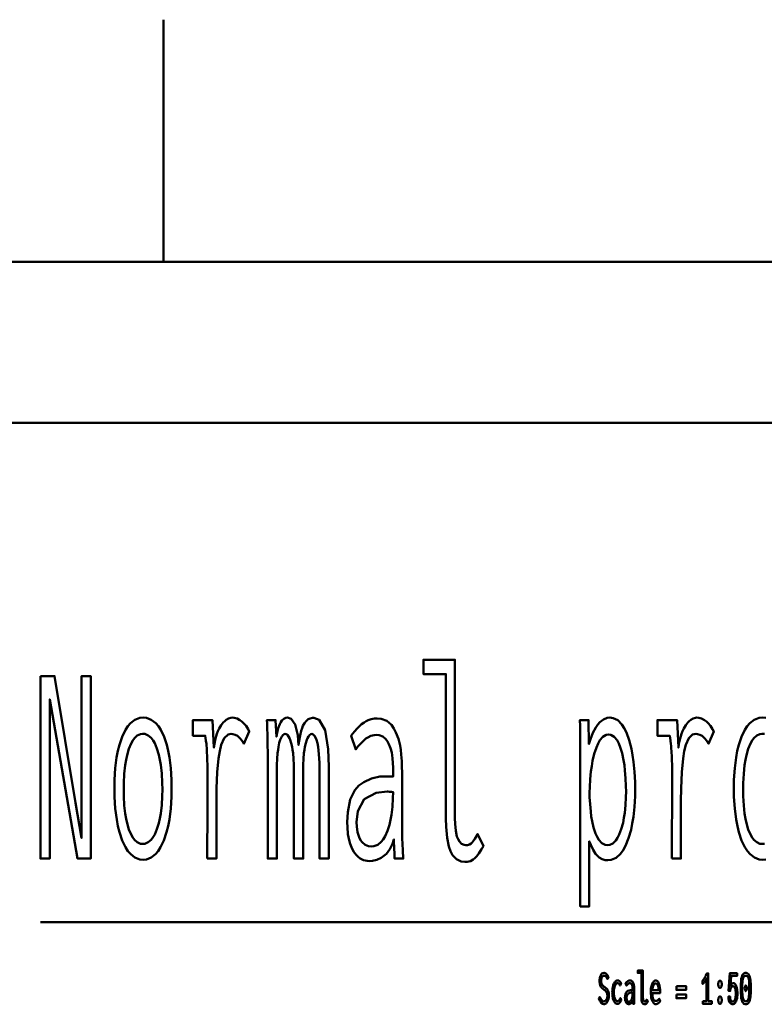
# Model space of a CAD drawing. Header units: millimetres. Extents: x 0 to 428, y 0 to 298.
# Tile 18 of 45: x 121 to 144, y 266 to 297. Entities that reach past the tile are written whole.
import ezdxf

# ---------------------------------------------------------------- set-up
doc = ezdxf.new("R2010")
doc.units = ezdxf.units.MM
doc.layers.add('am_0', color=7, linetype='Continuous', lineweight=50)
doc.layers.add('am_6', color=2, linetype='Continuous', lineweight=35)

# ---------------------------------------------------------------- blocks, each defined once
blk = doc.blocks.new('1_Drawing_frame_0_in_FDFneo120240C2325N1N4N_300Op0__1203')
at = {"layer": 'am_0'}
for p, q in [((125, 297), (125, 296.921)), ((125, 296.921), (125, 296.842)), ((125, 296.842), (125, 296.763)), ((125, 296.763), (125, 296.684)), ((125, 296.684), (125, 296.605)), ((125, 296.605), (125, 296.526)), ((125, 296.526), (125, 296.447)), ((125, 296.447), (125, 296.368)), ((125, 296.368), (125, 296.289)), ((125, 296.289), (125, 296.211)), ((125, 296.211), (125, 296.132)), ((125, 296.132), (125, 296.053)), ((125, 296.053), (125, 295.974)), ((125, 295.974), (125, 295.895)), ((125, 295.895), (125, 295.816)), ((125, 295.816), (125, 295.737)), ((125, 295.737), (125, 295.658)), ((125, 295.658), (125, 295.579)), ((125, 295.579), (125, 295.5)), ((125, 295.5), (125, 295.421)), ((125, 295.421), (125, 295.342)), ((125, 295.342), (125, 295.263)), ((125, 295.263), (125, 295.184)), ((125, 295.184), (125, 295.105)), ((125, 295.105), (125, 295.026)), ((125, 295.026), (125, 294.947)), ((125, 294.947), (125, 294.868)), ((125, 294.868), (125, 294.789)), ((125, 294.789), (125, 294.711)), ((125, 294.711), (125, 294.632)), ((125, 294.632), (125, 294.553)), ((125, 294.553), (125, 294.474)), ((125, 294.474), (125, 294.395)), ((125, 294.395), (125, 294.316)), ((125, 294.316), (125, 294.237)), ((125, 294.237), (125, 294.158)), ((125, 294.158), (125, 294.079)), ((125, 294.079), (125, 294)), ((125, 294), (125, 293.921)), ((125, 293.921), (125, 293.842)), ((125, 293.842), (125, 293.763)), ((125, 293.763), (125, 293.684)), ((125, 293.684), (125, 293.605)), ((125, 293.605), (125, 293.526)), ((125, 293.526), (125, 293.447)), ((125, 293.447), (125, 293.368)), ((125, 293.368), (125, 293.289)), ((125, 293.289), (125, 293.211)), ((125, 293.211), (125, 293.132)), ((125, 293.132), (125, 293.053)), ((125, 293.053), (125, 292.974)), ((125, 292.974), (125, 292.895)), ((125, 292.895), (125, 292.816)), ((125, 292.816), (125, 292.737)), ((125, 292.737), (125, 292.658)), ((125, 292.658), (125, 292.579)), ((125, 292.579), (125, 292.5)), ((125, 292.5), (125, 292.421)), ((125, 292.421), (125, 292.342)), ((125, 292.342), (125, 292.263)), ((125, 292.263), (125, 292.184)), ((125, 292.184), (125, 292.105)), ((125, 292.105), (125, 292.026)), ((125, 292.026), (125, 291.947)), ((125, 291.947), (125, 291.868)), ((125, 291.868), (125, 291.789)), ((125, 291.789), (125, 291.711)), ((125, 291.711), (125, 291.632)), ((125, 291.632), (125, 291.553)), ((125, 291.553), (125, 291.474)), ((125, 291.474), (125, 291.395)), ((125, 291.395), (125, 291.316)), ((125, 291.316), (125, 291.237)), ((125, 291.237), (125, 291.158)), ((125, 291.158), (125, 291.079)), ((125, 291.079), (125, 291)), ((125, 291), (125, 290.921)), ((125, 290.921), (125, 290.842)), ((125, 290.842), (125, 290.763)), ((125, 290.763), (125, 290.684)), ((125, 290.684), (125, 290.605)), ((125, 290.605), (125, 290.526)), ((125, 290.526), (125, 290.447)), ((125, 290.447), (125, 290.368)), ((125, 290.368), (125, 290.289)), ((125, 290.289), (125, 290.211)), ((125, 290.211), (125, 290.132)), ((125, 290.132), (125, 290.053)), ((125, 290.053), (125, 289.974)), ((125, 289.974), (125, 289.895)), ((125, 289.895), (125, 289.816)), ((125, 289.816), (125, 289.737)), ((125, 289.737), (125, 289.658)), ((125, 289.658), (125, 289.579)), ((7.5, 289.5), (412.5, 289.5)), ((125, 289.579), (125, 289.5)), ((20, 284.5), (407.5, 284.5))]:
    blk.add_line(p, q, dxfattribs=at)
at = {"layer": 'am_6', "flags": 8}
blk.add_attdef('ExcludeFromBOM', (425, 296.5), '', height=0.5, dxfattribs=at)
blk = doc.blocks.new('62_grid1title__1_in_FDFneo120240C2325N1N4N_300Op0__1203')
at = {"layer": 'am_0'}
blk.add_line((121.181, 269.029), (161.215, 269.029), dxfattribs=at)
for points in [[(134.343, 270.895), (134.343, 270.895), (134.226, 270.908), (134.076, 270.977), (134.076, 270.977), (133.956, 271.106), (133.893, 271.224), (133.893, 271.224), (133.842, 271.37), (133.787, 271.643), (133.787, 271.643), (133.758, 271.98), (133.752, 272.24), (133.752, 276.717), (133.054, 276.717), (133.054, 277.162), (134.033, 277.162), (134.033, 272.256), (134.033, 272.256), (134.037, 272.079), (134.057, 271.856), (134.057, 271.856), (134.095, 271.684), (134.13, 271.599), (134.13, 271.599), (134.17, 271.532), (134.239, 271.46), (134.239, 271.46), (134.317, 271.421), (134.374, 271.413), (134.374, 271.413), (134.418, 271.417), (134.479, 271.435), (134.479, 271.435), (134.534, 271.468), (134.567, 271.499), (134.567, 271.499), (134.6, 271.537), (134.648, 271.608), (134.648, 271.608), (134.698, 271.696), (134.731, 271.764), (134.913, 271.386), (134.913, 271.386), (134.857, 271.287), (134.776, 271.161), (134.776, 271.161), (134.699, 271.062), (134.648, 271.01), (134.648, 271.01), (134.597, 270.968), (134.51, 270.923), (134.51, 270.923), (134.413, 270.899), (134.343, 270.895)], [(121.181, 276.655), (121.622, 276.655), (122.273, 272.724), (122.456, 271.64), (122.456, 276.655), (122.745, 276.655), (122.745, 271), (122.332, 271), (121.47, 275.93), (121.47, 271), (121.181, 271), (121.181, 276.655)], [(124.363, 270.961), (124.363, 270.961), (124.259, 270.972), (124.114, 271.029), (124.114, 271.029), (123.98, 271.136), (123.897, 271.234), (123.897, 271.234), (123.82, 271.352), (123.719, 271.564), (123.719, 271.564), (123.634, 271.817), (123.586, 272.008), (123.586, 272.008), (123.546, 272.215), (123.503, 272.551), (123.503, 272.551), (123.48, 272.916), (123.476, 273.176), (123.476, 273.176), (123.48, 273.436), (123.503, 273.8), (123.503, 273.8), (123.545, 274.133), (123.584, 274.338), (123.584, 274.338), (123.631, 274.527), (123.715, 274.777), (123.715, 274.777), (123.816, 274.985), (123.893, 275.101), (123.893, 275.101), (123.976, 275.197), (124.112, 275.301), (124.112, 275.301), (124.261, 275.357), (124.367, 275.368), (124.367, 275.368), (124.472, 275.357), (124.62, 275.301), (124.62, 275.301), (124.755, 275.197), (124.838, 275.101), (124.838, 275.101), (124.914, 274.985), (125.014, 274.777), (125.014, 274.777), (125.098, 274.527), (125.144, 274.338), (125.144, 274.338), (125.182, 274.133), (125.224, 273.8), (125.224, 273.8), (125.246, 273.436), (125.25, 273.176), (125.25, 273.176), (125.246, 272.916), (125.223, 272.551), (125.223, 272.551), (125.18, 272.215), (125.141, 272.008), (125.141, 272.008), (125.094, 271.817), (125.009, 271.564), (125.009, 271.564), (124.908, 271.352), (124.831, 271.234), (124.831, 271.234), (124.748, 271.136), (124.614, 271.029), (124.614, 271.029), (124.467, 270.972), (124.363, 270.961)], [(126.353, 271), (126.353, 271), (126.354, 271.176), (126.355, 271.54), (126.355, 271.54), (126.358, 272.023), (126.361, 272.412), (126.365, 273.2), (126.365, 273.2), (126.365, 273.406), (126.363, 273.68), (126.363, 273.68), (126.36, 273.912), (126.356, 274.044), (126.356, 274.044), (126.353, 274.16), (126.346, 274.311), (126.346, 274.311), (126.339, 274.433), (126.333, 274.498), (126.333, 274.498), (126.327, 274.558), (126.315, 274.649), (126.315, 274.649), (126.301, 274.743), (126.291, 274.806), (125.909, 274.806), (125.909, 275.29), (126.515, 275.29), (126.56, 274.44), (126.56, 274.44), (126.576, 274.556), (126.608, 274.717), (126.608, 274.717), (126.651, 274.862), (126.685, 274.949), (126.685, 274.949), (126.723, 275.028), (126.784, 275.132), (126.784, 275.132), (126.85, 275.216), (126.897, 275.263), (126.897, 275.263), (126.944, 275.301), (127.016, 275.342), (127.016, 275.342), (127.087, 275.364), (127.133, 275.368), (127.133, 275.368), (127.192, 275.363), (127.279, 275.338), (127.279, 275.338), (127.367, 275.291), (127.425, 275.247), (127.425, 275.247), (127.481, 275.196), (127.555, 275.11), (127.555, 275.11), (127.619, 275.011), (127.656, 274.939), (127.492, 274.557), (127.492, 274.557), (127.47, 274.6), (127.429, 274.663), (127.429, 274.663), (127.377, 274.724), (127.337, 274.764), (127.337, 274.764), (127.294, 274.799), (127.223, 274.837), (127.223, 274.837), (127.148, 274.857), (127.094, 274.861), (127.094, 274.861), (126.999, 274.84), (126.879, 274.728), (126.879, 274.728), (126.786, 274.522), (126.74, 274.331), (126.74, 274.331), (126.703, 274.099), (126.663, 273.679), (126.663, 273.679), (126.642, 273.172), (126.638, 272.786), (126.638, 271), (126.353, 271)], [(128.227, 274.237), (128.227, 274.237), (128.227, 274.33), (128.225, 274.476), (128.225, 274.476), (128.223, 274.633), (128.22, 274.742), (128.22, 274.742), (128.217, 274.853), (128.213, 275.018), (128.213, 275.018), (128.207, 275.182), (128.204, 275.29), (128.473, 275.29), (128.496, 274.775), (128.496, 274.775), (128.518, 274.893), (128.556, 275.044), (128.556, 275.044), (128.599, 275.165), (128.631, 275.228), (128.631, 275.228), (128.665, 275.278), (128.725, 275.333), (128.725, 275.333), (128.793, 275.362), (128.843, 275.368), (128.843, 275.368), (128.955, 275.334), (129.082, 275.155), (129.082, 275.155), (129.161, 274.824), (129.186, 274.518), (129.186, 274.518), (129.202, 274.647), (129.23, 274.819), (129.23, 274.819), (129.264, 274.962), (129.291, 275.042), (129.291, 275.042), (129.319, 275.112), (129.365, 275.198), (129.365, 275.198), (129.415, 275.263), (129.45, 275.294), (129.45, 275.294), (129.487, 275.318), (129.547, 275.344), (129.547, 275.344), (129.612, 275.358), (129.658, 275.36), (129.658, 275.36), (129.825, 275.299), (130.006, 274.98), (130.006, 274.98), (130.104, 274.387), (130.122, 273.839), (130.122, 271), (129.834, 271), (129.834, 273.769), (129.834, 273.769), (129.831, 273.971), (129.817, 274.237), (129.817, 274.237), (129.792, 274.458), (129.768, 274.58), (129.768, 274.58), (129.741, 274.681), (129.693, 274.791), (129.693, 274.791), (129.637, 274.85), (129.596, 274.861), (129.596, 274.861), (129.569, 274.856), (129.529, 274.83), (129.529, 274.83), (129.49, 274.781), (129.465, 274.736), (129.465, 274.736), (129.441, 274.681), (129.409, 274.581), (129.409, 274.581), (129.381, 274.459), (129.365, 274.366), (129.365, 274.366), (129.351, 274.263), (129.336, 274.094), (129.336, 274.094), (129.328, 273.905), (129.327, 273.769), (129.327, 271), (129.038, 271), (129.038, 273.769), (129.038, 273.769), (129.037, 273.905), (129.029, 274.094), (129.029, 274.094), (129.014, 274.263), (129, 274.366), (129, 274.366), (128.984, 274.459), (128.956, 274.581), (128.956, 274.581), (128.924, 274.681), (128.901, 274.736), (128.901, 274.736), (128.876, 274.781), (128.837, 274.83), (128.837, 274.83), (128.797, 274.856), (128.769, 274.861), (128.769, 274.861), (128.741, 274.856), (128.702, 274.83), (128.702, 274.83), (128.664, 274.782), (128.64, 274.738), (128.64, 274.738), (128.618, 274.684), (128.588, 274.584), (128.588, 274.584), (128.562, 274.462), (128.547, 274.368), (128.547, 274.368), (128.534, 274.264), (128.52, 274.094), (128.52, 274.094), (128.513, 273.905), (128.512, 273.769), (128.512, 271), (128.227, 271), (128.227, 274.237)], [(131.391, 270.922), (131.391, 270.922), (131.313, 270.927), (131.201, 270.955), (131.201, 270.955), (131.097, 271.006), (131.033, 271.053), (131.033, 271.053), (130.972, 271.111), (130.891, 271.218), (130.891, 271.218), (130.823, 271.352), (130.784, 271.454), (130.784, 271.454), (130.751, 271.568), (130.716, 271.758), (130.716, 271.758), (130.697, 271.972), (130.693, 272.127), (130.693, 272.127), (130.708, 272.438), (130.784, 272.826), (130.784, 272.826), (130.925, 273.118), (131.055, 273.26), (131.055, 273.26), (131.204, 273.368), (131.445, 273.483), (131.445, 273.483), (131.705, 273.54), (131.891, 273.547), (132.113, 273.539), (132.113, 273.714), (132.113, 273.714), (132.112, 273.815), (132.106, 273.963), (132.106, 273.963), (132.095, 274.106), (132.086, 274.2), (132.086, 274.2), (132.071, 274.291), (132.037, 274.424), (132.037, 274.424), (131.986, 274.55), (131.944, 274.631), (131.944, 274.631), (131.894, 274.703), (131.8, 274.78), (131.8, 274.78), (131.685, 274.822), (131.596, 274.83), (131.596, 274.83), (131.524, 274.825), (131.423, 274.802), (131.423, 274.802), (131.33, 274.757), (131.271, 274.717), (131.271, 274.717), (131.214, 274.667), (131.122, 274.577), (131.122, 274.577), (131.026, 274.468), (130.958, 274.385), (130.814, 274.806), (130.814, 274.806), (130.861, 274.867), (130.928, 274.949), (130.928, 274.949), (130.991, 275.021), (131.03, 275.064), (131.03, 275.064), (131.07, 275.104), (131.139, 275.162), (131.139, 275.162), (131.218, 275.219), (131.277, 275.255), (131.277, 275.255), (131.34, 275.287), (131.438, 275.322), (131.438, 275.322), (131.543, 275.341), (131.616, 275.345), (131.616, 275.345), (131.748, 275.332), (131.921, 275.266), (131.921, 275.266), (132.061, 275.144), (132.137, 275.031), (132.137, 275.031), (132.201, 274.904), (132.277, 274.707), (132.277, 274.707), (132.329, 274.505), (132.351, 274.366), (132.351, 274.366), (132.365, 274.226), (132.381, 274.022), (132.381, 274.022), (132.39, 273.822), (132.392, 273.691), (132.392, 272.201), (132.392, 272.201), (132.393, 271.978), (132.4, 271.628), (132.4, 271.628), (132.414, 271.258), (132.427, 271), (132.16, 271), (132.16, 271), (132.158, 271.039), (132.156, 271.112), (132.156, 271.112), (132.153, 271.201), (132.152, 271.269), (132.14, 271.593), (132.14, 271.593), (132.095, 271.459), (132.01, 271.287), (132.01, 271.287), (131.907, 271.151), (131.827, 271.08), (131.827, 271.08), (131.743, 271.023), (131.613, 270.961), (131.613, 270.961), (131.481, 270.928), (131.391, 270.922)], [(137.917, 274.331), (137.917, 274.331), (137.916, 274.537), (137.914, 274.834), (137.914, 274.834), (137.909, 275.113), (137.905, 275.29), (138.174, 275.29), (138.186, 274.549), (138.186, 274.549), (138.232, 274.699), (138.31, 274.898), (138.31, 274.898), (138.397, 275.063), (138.46, 275.155), (138.46, 275.155), (138.527, 275.232), (138.634, 275.315), (138.634, 275.315), (138.751, 275.359), (138.833, 275.368), (138.833, 275.368), (138.936, 275.355), (139.078, 275.286), (139.078, 275.286), (139.203, 275.158), (139.278, 275.04), (139.278, 275.04), (139.345, 274.902), (139.432, 274.668), (139.432, 274.668), (139.501, 274.401), (139.538, 274.206), (139.538, 274.206), (139.568, 274.001), (139.6, 273.689), (139.6, 273.689), (139.618, 273.37), (139.621, 273.153), (139.621, 273.153), (139.617, 272.929), (139.598, 272.603), (139.598, 272.603), (139.563, 272.288), (139.53, 272.084), (139.53, 272.084), (139.49, 271.89), (139.414, 271.627), (139.414, 271.627), (139.32, 271.398), (139.247, 271.263), (139.247, 271.263), (139.165, 271.149), (139.029, 271.025), (139.029, 271.025), (138.875, 270.958), (138.763, 270.945), (138.763, 270.945), (138.692, 270.951), (138.592, 270.981), (138.592, 270.981), (138.501, 271.037), (138.446, 271.088), (138.446, 271.088), (138.393, 271.151), (138.317, 271.272), (138.317, 271.272), (138.244, 271.422), (138.197, 271.538), (138.197, 269.518), (137.917, 269.518), (137.917, 274.331)], [(140.753, 271), (140.753, 271), (140.754, 271.176), (140.755, 271.54), (140.755, 271.54), (140.758, 272.023), (140.761, 272.412), (140.765, 273.2), (140.765, 273.2), (140.765, 273.406), (140.763, 273.68), (140.763, 273.68), (140.76, 273.912), (140.756, 274.044), (140.756, 274.044), (140.753, 274.16), (140.746, 274.311), (140.746, 274.311), (140.739, 274.433), (140.733, 274.498), (140.733, 274.498), (140.727, 274.558), (140.715, 274.649), (140.715, 274.649), (140.701, 274.743), (140.691, 274.806), (140.309, 274.806), (140.309, 275.29), (140.915, 275.29), (140.96, 274.44), (140.96, 274.44), (140.976, 274.556), (141.008, 274.717), (141.008, 274.717), (141.051, 274.862), (141.085, 274.949), (141.085, 274.949), (141.123, 275.028), (141.184, 275.132), (141.184, 275.132), (141.25, 275.216), (141.297, 275.263), (141.297, 275.263), (141.344, 275.301), (141.416, 275.342), (141.416, 275.342), (141.487, 275.364), (141.533, 275.368), (141.533, 275.368), (141.592, 275.363), (141.679, 275.338), (141.679, 275.338), (141.767, 275.291), (141.825, 275.247), (141.825, 275.247), (141.881, 275.196), (141.955, 275.11), (141.955, 275.11), (142.019, 275.011), (142.056, 274.939), (141.892, 274.557), (141.892, 274.557), (141.87, 274.6), (141.829, 274.663), (141.829, 274.663), (141.777, 274.724), (141.737, 274.764), (141.737, 274.764), (141.694, 274.799), (141.623, 274.837), (141.623, 274.837), (141.548, 274.857), (141.494, 274.861), (141.494, 274.861), (141.399, 274.84), (141.279, 274.728), (141.279, 274.728), (141.186, 274.522), (141.14, 274.331), (141.14, 274.331), (141.103, 274.099), (141.064, 273.679), (141.064, 273.679), (141.042, 273.172), (141.038, 272.786), (141.038, 271), (140.753, 271)], [(143.563, 270.961), (143.563, 270.961), (143.459, 270.972), (143.314, 271.029), (143.314, 271.029), (143.18, 271.136), (143.097, 271.234), (143.097, 271.234), (143.02, 271.352), (142.919, 271.564), (142.919, 271.564), (142.834, 271.817), (142.786, 272.008), (142.786, 272.008), (142.746, 272.215), (142.703, 272.551), (142.703, 272.551), (142.68, 272.916), (142.676, 273.176), (142.676, 273.176), (142.68, 273.436), (142.703, 273.8), (142.703, 273.8), (142.745, 274.133), (142.784, 274.338), (142.784, 274.338), (142.831, 274.527), (142.915, 274.777), (142.915, 274.777), (143.016, 274.985), (143.093, 275.101), (143.093, 275.101), (143.176, 275.197), (143.312, 275.301), (143.312, 275.301), (143.461, 275.357), (143.567, 275.368), (143.567, 275.368), (143.672, 275.357)], [(143.667, 270.972), (143.563, 270.961)], [(124.351, 271.452), (124.351, 271.452), (124.423, 271.461), (124.523, 271.504), (124.523, 271.504), (124.615, 271.583), (124.672, 271.657), (124.672, 271.657), (124.725, 271.746), (124.794, 271.906), (124.794, 271.906), (124.853, 272.097), (124.886, 272.242), (124.886, 272.242), (124.913, 272.4), (124.943, 272.656), (124.943, 272.656), (124.959, 272.937), (124.962, 273.137), (124.962, 273.137), (124.959, 273.345), (124.943, 273.636), (124.943, 273.636), (124.914, 273.901), (124.887, 274.063), (124.887, 274.063), (124.854, 274.213), (124.796, 274.409), (124.796, 274.409), (124.726, 274.572), (124.674, 274.662), (124.674, 274.662), (124.617, 274.737), (124.525, 274.817), (124.525, 274.817), (124.423, 274.861), (124.351, 274.869), (124.351, 274.869), (124.283, 274.86), (124.186, 274.817), (124.186, 274.817), (124.098, 274.735), (124.043, 274.66), (124.043, 274.66), (123.992, 274.569), (123.925, 274.405), (123.925, 274.405), (123.869, 274.208), (123.837, 274.058), (123.837, 274.058), (123.811, 273.894), (123.783, 273.629), (123.783, 273.629), (123.767, 273.338), (123.764, 273.129), (123.764, 273.129), (123.767, 272.929), (123.783, 272.649), (123.783, 272.649), (123.811, 272.393), (123.837, 272.236), (123.837, 272.236), (123.869, 272.092), (123.925, 271.902), (123.925, 271.902), (123.992, 271.743), (124.043, 271.655), (124.043, 271.655), (124.098, 271.582), (124.186, 271.503), (124.186, 271.503), (124.283, 271.461), (124.351, 271.452)], [(138.761, 271.413), (138.761, 271.413), (138.832, 271.423), (138.931, 271.471), (138.931, 271.471), (139.021, 271.562), (139.075, 271.645), (139.075, 271.645), (139.125, 271.744), (139.189, 271.915), (139.189, 271.915), (139.242, 272.112), (139.271, 272.258), (139.271, 272.258), (139.294, 272.412), (139.32, 272.654), (139.32, 272.654), (139.334, 272.907), (139.336, 273.083), (139.336, 273.083), (139.334, 273.245), (139.323, 273.488), (139.323, 273.488), (139.302, 273.73), (139.283, 273.892), (139.283, 273.892), (139.258, 274.048), (139.212, 274.263), (139.212, 274.263), (139.153, 274.455), (139.107, 274.57), (139.107, 274.57), (139.056, 274.669), (138.968, 274.777), (138.968, 274.777), (138.868, 274.834), (138.794, 274.845), (138.794, 274.845), (138.719, 274.834), (138.616, 274.775), (138.616, 274.775), (138.523, 274.666), (138.468, 274.565), (138.468, 274.565), (138.417, 274.447), (138.351, 274.25), (138.351, 274.25), (138.298, 274.029), (138.27, 273.868), (138.27, 273.868), (138.246, 273.703), (138.221, 273.456), (138.221, 273.456), (138.208, 273.21), (138.205, 273.048), (138.205, 273.048), (138.207, 272.902), (138.219, 272.681), (138.219, 272.681), (138.24, 272.458), (138.259, 272.308), (138.259, 272.308), (138.283, 272.163), (138.33, 271.961), (138.33, 271.961), (138.39, 271.781), (138.437, 271.673), (138.437, 271.673), (138.49, 271.579), (138.581, 271.478), (138.581, 271.478), (138.684, 271.424), (138.761, 271.413)], [(143.551, 271.452), (143.551, 271.452), (143.623, 271.461)], [(143.623, 274.861), (143.551, 274.869), (143.551, 274.869), (143.483, 274.86), (143.386, 274.817), (143.386, 274.817), (143.298, 274.735), (143.243, 274.66), (143.243, 274.66), (143.192, 274.569), (143.125, 274.405), (143.125, 274.405), (143.069, 274.208), (143.037, 274.058), (143.037, 274.058), (143.011, 273.894), (142.983, 273.629), (142.983, 273.629), (142.967, 273.338), (142.964, 273.129), (142.964, 273.129), (142.967, 272.929), (142.983, 272.649), (142.983, 272.649), (143.011, 272.393), (143.037, 272.236), (143.037, 272.236), (143.069, 272.092), (143.125, 271.902), (143.125, 271.902), (143.192, 271.743), (143.243, 271.655), (143.243, 271.655), (143.298, 271.582), (143.386, 271.503), (143.386, 271.503), (143.483, 271.461), (143.551, 271.452)], [(131.436, 271.374), (131.436, 271.374), (131.522, 271.383), (131.639, 271.429), (131.639, 271.429), (131.745, 271.515), (131.809, 271.595), (131.809, 271.595), (131.866, 271.689), (131.942, 271.855), (131.942, 271.855), (132.003, 272.05), (132.037, 272.195), (132.037, 272.195), (132.064, 272.352), (132.094, 272.601), (132.094, 272.601), (132.11, 272.87), (132.113, 273.059), (132.113, 273.059), (132.064, 273.065), (132.001, 273.071), (132.001, 273.071), (131.952, 273.074), (131.928, 273.075), (131.928, 273.075), (131.587, 273.037), (131.218, 272.839), (131.218, 272.839), (131.02, 272.471), (130.982, 272.131), (130.982, 272.131), (130.987, 271.995), (131.012, 271.815), (131.012, 271.815), (131.06, 271.662), (131.104, 271.575), (131.104, 271.575), (131.156, 271.503), (131.248, 271.425), (131.248, 271.425), (131.356, 271.382), (131.436, 271.374)]]:
    blk.add_lwpolyline(points, dxfattribs=at)
at = {"layer": 'am_6', "flags": 8}
blk.add_attdef('ExcludeFromBOM', (166.215, 276.67), '', height=0.5, dxfattribs=at)
blk = doc.blocks.new('63_grid1titleratio__1_in_FDFneo120240C2325N1N4N_300Op0__1203')
at = {"layer": 'am_0'}
for points in [[(138.522, 266.709), (138.522, 266.709), (138.534, 266.683), (138.552, 266.65), (138.552, 266.65), (138.57, 266.623), (138.582, 266.608), (138.582, 266.608), (138.595, 266.596), (138.613, 266.583), (138.613, 266.583), (138.633, 266.575), (138.646, 266.574), (138.646, 266.574), (138.657, 266.575), (138.673, 266.579), (138.673, 266.579), (138.688, 266.588), (138.699, 266.595), (138.699, 266.595), (138.708, 266.604), (138.722, 266.621), (138.722, 266.621), (138.733, 266.641), (138.74, 266.656), (138.74, 266.656), (138.746, 266.672), (138.753, 266.699), (138.753, 266.699), (138.756, 266.728), (138.757, 266.749), (138.757, 266.749), (138.756, 266.769), (138.753, 266.797), (138.753, 266.797), (138.747, 266.822), (138.741, 266.837), (138.741, 266.837), (138.735, 266.85), (138.724, 266.869), (138.724, 266.869), (138.712, 266.885), (138.704, 266.895), (138.704, 266.895), (138.694, 266.904), (138.678, 266.918), (138.678, 266.918), (138.659, 266.933), (138.645, 266.943), (138.619, 266.963), (138.619, 266.963), (138.608, 266.973), (138.592, 266.988), (138.592, 266.988), (138.577, 267.003), (138.568, 267.014), (138.568, 267.014), (138.559, 267.025), (138.547, 267.046), (138.547, 267.046), (138.537, 267.07), (138.53, 267.089), (138.53, 267.089), (138.525, 267.109), (138.518, 267.143), (138.518, 267.143), (138.515, 267.182), (138.514, 267.21), (138.514, 267.21), (138.515, 267.237), (138.518, 267.276), (138.518, 267.276), (138.525, 267.313), (138.53, 267.335), (138.53, 267.335), (138.537, 267.356), (138.55, 267.385), (138.55, 267.385), (138.565, 267.408), (138.577, 267.422), (138.577, 267.422), (138.59, 267.433), (138.611, 267.446), (138.611, 267.446), (138.634, 267.452), (138.651, 267.454), (138.651, 267.454), (138.663, 267.453), (138.681, 267.45), (138.681, 267.45), (138.697, 267.443), (138.707, 267.438), (138.707, 267.438), (138.717, 267.431), (138.73, 267.419), (138.73, 267.419), (138.743, 267.405), (138.751, 267.394), (138.751, 267.394), (138.759, 267.382), (138.771, 267.362), (138.771, 267.362), (138.783, 267.339), (138.792, 267.322), (138.76, 267.264), (138.76, 267.264), (138.75, 267.283), (138.735, 267.309), (138.735, 267.309), (138.719, 267.33), (138.707, 267.341), (138.707, 267.341), (138.695, 267.351), (138.677, 267.361), (138.677, 267.361), (138.66, 267.366), (138.648, 267.367), (138.648, 267.367), (138.639, 267.366), (138.625, 267.362), (138.625, 267.362), (138.612, 267.354), (138.604, 267.347), (138.604, 267.347), (138.597, 267.339), (138.587, 267.323), (138.587, 267.323), (138.579, 267.305), (138.574, 267.292), (138.574, 267.292), (138.571, 267.277), (138.566, 267.253), (138.566, 267.253), (138.564, 267.228), (138.564, 267.21), (138.564, 267.21), (138.564, 267.189), (138.568, 267.16), (138.568, 267.16), (138.573, 267.135), (138.578, 267.119), (138.578, 267.119), (138.585, 267.106), (138.595, 267.087), (138.595, 267.087), (138.606, 267.072), (138.615, 267.063), (138.615, 267.063), (138.624, 267.054), (138.64, 267.04), (138.64, 267.04), (138.659, 267.025), (138.674, 267.015), (138.674, 267.015), (138.69, 267.003), (138.712, 266.985), (138.712, 266.985), (138.73, 266.969), (138.741, 266.958), (138.741, 266.958), (138.751, 266.947), (138.765, 266.927), (138.765, 266.927), (138.777, 266.903), (138.785, 266.885), (138.785, 266.885), (138.791, 266.865), (138.798, 266.831), (138.798, 266.831), (138.802, 266.791), (138.802, 266.763), (138.802, 266.763), (138.802, 266.732), (138.798, 266.689), (138.798, 266.689), (138.79, 266.649), (138.783, 266.623), (138.783, 266.623), (138.775, 266.599), (138.76, 266.566), (138.76, 266.566), (138.743, 266.539), (138.729, 266.523), (138.729, 266.523), (138.715, 266.51), (138.692, 266.496), (138.692, 266.496), (138.667, 266.488), (138.65, 266.486), (138.65, 266.486), (138.614, 266.493), (138.564, 266.528), (138.564, 266.528), (138.519, 266.592), (138.491, 266.651), (138.522, 266.709)], [(139.911, 266.482), (139.911, 266.482), (139.892, 266.485), (139.867, 266.496), (139.867, 266.496), (139.847, 266.518), (139.836, 266.537), (139.836, 266.537), (139.828, 266.562), (139.819, 266.607), (139.819, 266.607), (139.814, 266.663), (139.813, 266.707), (139.813, 267.453), (139.697, 267.453), (139.697, 267.527), (139.86, 267.527), (139.86, 266.709), (139.86, 266.709), (139.86, 266.68), (139.864, 266.643), (139.864, 266.643), (139.87, 266.614), (139.876, 266.6), (139.876, 266.6), (139.883, 266.589), (139.894, 266.577), (139.894, 266.577), (139.907, 266.57), (139.917, 266.569), (139.917, 266.569), (139.924, 266.569), (139.934, 266.572), (139.934, 266.572), (139.943, 266.578), (139.949, 266.583), (139.949, 266.583), (139.954, 266.59), (139.962, 266.601), (139.962, 266.601), (139.971, 266.616), (139.976, 266.627), (140.006, 266.564), (140.006, 266.564), (139.997, 266.548), (139.984, 266.527), (139.984, 266.527), (139.971, 266.51), (139.962, 266.502), (139.962, 266.502), (139.954, 266.495), (139.939, 266.487), (139.939, 266.487), (139.923, 266.483), (139.911, 266.482)], [(141.714, 266.583), (141.833, 266.583), (141.833, 267.286), (141.833, 267.286), (141.827, 267.274), (141.816, 267.253), (141.816, 267.253), (141.804, 267.232), (141.795, 267.218), (141.795, 267.218), (141.785, 267.203), (141.771, 267.183), (141.771, 267.183), (141.757, 267.163), (141.747, 267.151), (141.747, 267.151), (141.738, 267.14), (141.725, 267.127), (141.725, 267.127), (141.713, 267.118), (141.706, 267.114), (141.706, 267.212), (141.706, 267.212), (141.715, 267.221), (141.729, 267.237), (141.729, 267.237), (141.744, 267.257), (141.754, 267.273), (141.754, 267.273), (141.764, 267.289), (141.779, 267.315), (141.779, 267.315), (141.794, 267.342), (141.803, 267.361), (141.803, 267.361), (141.812, 267.379), (141.824, 267.404), (141.824, 267.404), (141.834, 267.428), (141.84, 267.442), (141.881, 267.442), (141.881, 266.583), (141.99, 266.583), (141.99, 266.5), (141.714, 266.5), (141.714, 266.583)], [(142.641, 266.488), (142.641, 266.488), (142.627, 266.489), (142.606, 266.495), (142.606, 266.495), (142.586, 266.504), (142.574, 266.513), (142.574, 266.513), (142.562, 266.524), (142.546, 266.545), (142.546, 266.545), (142.533, 266.571), (142.525, 266.591), (142.525, 266.591), (142.519, 266.613), (142.512, 266.65), (142.512, 266.65), (142.508, 266.693), (142.507, 266.724), (142.558, 266.724), (142.558, 266.724), (142.559, 266.694), (142.564, 266.656), (142.564, 266.656), (142.573, 266.625), (142.582, 266.608), (142.582, 266.608), (142.592, 266.594), (142.609, 266.579), (142.609, 266.579), (142.629, 266.57), (142.643, 266.569), (142.643, 266.569), (142.656, 266.57), (142.673, 266.578), (142.673, 266.578), (142.688, 266.591), (142.697, 266.603), (142.697, 266.603), (142.705, 266.618), (142.716, 266.643), (142.716, 266.643), (142.724, 266.672), (142.729, 266.694), (142.729, 266.694), (142.732, 266.716), (142.736, 266.752), (142.736, 266.752), (142.738, 266.79), (142.739, 266.816), (142.739, 266.816), (142.738, 266.84), (142.736, 266.874), (142.736, 266.874), (142.732, 266.908), (142.729, 266.929), (142.729, 266.929), (142.725, 266.95), (142.717, 266.977), (142.717, 266.977), (142.707, 267.001), (142.699, 267.015), (142.699, 267.015), (142.691, 267.027), (142.677, 267.039), (142.677, 267.039), (142.662, 267.046), (142.65, 267.047), (142.65, 267.047), (142.638, 267.046), (142.621, 267.037), (142.621, 267.037), (142.605, 267.022), (142.596, 267.008), (142.596, 267.008), (142.587, 266.991), (142.576, 266.961), (142.576, 266.961), (142.568, 266.925), (142.564, 266.899), (142.514, 266.899), (142.548, 267.445), (142.778, 267.445), (142.778, 267.361), (142.594, 267.361), (142.574, 267.048), (142.574, 267.048), (142.58, 267.065), (142.591, 267.087), (142.591, 267.087), (142.603, 267.105), (142.61, 267.115), (142.61, 267.115), (142.619, 267.123), (142.632, 267.131), (142.632, 267.131), (142.646, 267.136), (142.657, 267.137), (142.657, 267.137), (142.673, 267.135), (142.695, 267.126), (142.695, 267.126), (142.715, 267.11), (142.728, 267.094), (142.728, 267.094), (142.739, 267.076), (142.754, 267.043), (142.754, 267.043), (142.766, 267.006), (142.773, 266.977), (142.773, 266.977), (142.779, 266.947), (142.785, 266.9), (142.785, 266.9), (142.788, 266.849), (142.789, 266.813), (142.789, 266.813), (142.788, 266.776), (142.784, 266.723), (142.784, 266.723), (142.777, 266.674), (142.77, 266.644), (142.77, 266.644), (142.762, 266.616), (142.748, 266.578), (142.748, 266.578), (142.731, 266.547), (142.718, 266.529), (142.718, 266.529), (142.704, 266.515), (142.682, 266.499), (142.682, 266.499), (142.658, 266.49), (142.641, 266.488)], [(143.048, 266.487), (143.048, 266.487), (143.023, 266.489), (142.991, 266.502), (142.991, 266.502), (142.964, 266.525), (142.949, 266.547), (142.949, 266.547), (142.936, 266.573), (142.921, 266.618), (142.921, 266.618), (142.909, 266.671), (142.903, 266.711), (142.903, 266.711), (142.899, 266.755), (142.894, 266.829), (142.894, 266.829), (142.892, 266.913), (142.891, 266.974), (142.891, 266.974), (142.892, 267.035), (142.894, 267.117), (142.894, 267.117), (142.899, 267.19), (142.903, 267.233), (142.903, 267.233), (142.909, 267.273), (142.921, 267.326), (142.921, 267.326), (142.937, 267.37), (142.95, 267.396), (142.95, 267.396), (142.965, 267.417), (142.991, 267.441), (142.991, 267.441), (143.023, 267.453), (143.048, 267.455), (143.048, 267.455), (143.072, 267.453), (143.104, 267.441), (143.104, 267.441), (143.131, 267.417), (143.146, 267.396), (143.146, 267.396), (143.159, 267.37), (143.175, 267.326), (143.175, 267.326), (143.187, 267.273), (143.192, 267.234), (143.192, 267.234), (143.197, 267.19), (143.202, 267.117), (143.202, 267.117), (143.204, 267.035), (143.205, 266.974), (143.205, 266.974), (143.204, 266.914), (143.202, 266.831), (143.202, 266.831), (143.197, 266.757), (143.192, 266.713), (143.192, 266.713), (143.186, 266.672), (143.174, 266.619), (143.174, 266.619), (143.158, 266.573), (143.145, 266.547), (143.145, 266.547), (143.13, 266.525), (143.103, 266.502), (143.103, 266.502), (143.072, 266.489), (143.048, 266.487)], [(143.048, 266.573), (143.048, 266.573), (143.065, 266.575), (143.087, 266.586), (143.087, 266.586), (143.106, 266.606), (143.117, 266.625), (143.117, 266.625), (143.126, 266.647), (143.137, 266.685), (143.137, 266.685), (143.145, 266.73), (143.149, 266.763), (143.149, 266.763), (143.152, 266.799), (143.155, 266.859), (143.155, 266.859), (143.157, 266.926), (143.158, 266.974), (143.158, 266.974), (143.157, 267.026), (143.156, 267.095), (143.156, 267.095), (143.153, 267.155), (143.15, 267.19), (143.15, 267.19), (143.147, 267.221), (143.139, 267.264), (143.139, 267.264), (143.128, 267.3), (143.119, 267.32), (143.119, 267.32), (143.109, 267.338), (143.089, 267.356), (143.089, 267.356), (143.066, 267.366), (143.048, 267.368), (143.048, 267.368), (143.03, 267.366), (143.006, 267.356), (143.006, 267.356), (142.987, 267.338), (142.977, 267.32), (142.977, 267.32), (142.968, 267.3), (142.957, 267.264), (142.957, 267.264), (142.949, 267.221), (142.946, 267.19), (142.946, 267.19), (142.943, 267.155), (142.94, 267.095), (142.94, 267.095), (142.939, 267.026), (142.939, 266.974), (142.939, 266.974), (142.939, 266.926), (142.94, 266.858), (142.94, 266.858), (142.944, 266.799), (142.946, 266.763), (142.946, 266.763), (142.95, 266.73), (142.958, 266.685), (142.958, 266.685), (142.969, 266.647), (142.978, 266.625), (142.978, 266.625), (142.989, 266.606), (143.008, 266.586), (143.008, 266.586), (143.03, 266.575), (143.048, 266.573)], [(139.069, 266.495), (139.069, 266.495), (139.051, 266.497), (139.025, 266.506), (139.025, 266.506), (139.002, 266.522), (138.987, 266.538), (138.987, 266.538), (138.973, 266.556), (138.955, 266.59), (138.955, 266.59), (138.94, 266.631), (138.931, 266.662), (138.931, 266.662), (138.923, 266.695), (138.915, 266.75), (138.915, 266.75), (138.911, 266.81), (138.91, 266.852), (138.91, 266.852), (138.911, 266.896), (138.916, 266.958), (138.916, 266.958), (138.924, 267.015), (138.932, 267.05), (138.932, 267.05), (138.941, 267.082), (138.957, 267.124), (138.957, 267.124), (138.976, 267.159), (138.99, 267.178), (138.99, 267.178), (139.006, 267.194), (139.03, 267.212), (139.03, 267.212), (139.055, 267.221), (139.073, 267.223), (139.073, 267.223), (139.087, 267.222), (139.107, 267.216), (139.107, 267.216), (139.125, 267.206), (139.136, 267.196), (139.136, 267.196), (139.147, 267.185), (139.161, 267.166), (139.161, 267.166), (139.174, 267.145), (139.181, 267.129), (139.151, 267.063), (139.151, 267.063), (139.146, 267.075), (139.137, 267.092), (139.137, 267.092), (139.127, 267.106), (139.12, 267.115), (139.12, 267.115), (139.112, 267.122), (139.1, 267.129), (139.1, 267.129), (139.086, 267.134), (139.076, 267.134), (139.076, 267.134), (139.062, 267.133), (139.044, 267.126), (139.044, 267.126), (139.026, 267.112), (139.015, 267.099), (139.015, 267.099), (139.005, 267.084), (138.991, 267.057), (138.991, 267.057), (138.98, 267.025), (138.974, 267.001), (138.974, 267.001), (138.968, 266.975), (138.962, 266.934), (138.962, 266.934), (138.959, 266.889), (138.959, 266.858), (138.959, 266.858), (138.959, 266.828), (138.962, 266.785), (138.962, 266.785), (138.967, 266.745), (138.972, 266.719), (138.972, 266.719), (138.978, 266.695), (138.989, 266.663), (138.989, 266.663), (139.001, 266.635), (139.011, 266.619), (139.011, 266.619), (139.021, 266.606), (139.038, 266.591), (139.038, 266.591), (139.056, 266.583), (139.069, 266.582), (139.069, 266.582), (139.077, 266.582), (139.088, 266.585), (139.088, 266.585), (139.098, 266.59), (139.105, 266.595), (139.105, 266.595), (139.111, 266.6), (139.12, 266.61), (139.12, 266.61), (139.128, 266.62), (139.133, 266.628), (139.133, 266.628), (139.138, 266.636), (139.145, 266.65), (139.145, 266.65), (139.153, 266.665), (139.159, 266.677), (139.186, 266.609), (139.18, 266.597), (139.18, 266.597), (139.173, 266.585), (139.164, 266.568), (139.164, 266.568), (139.156, 266.553), (139.151, 266.545), (139.151, 266.545), (139.145, 266.537), (139.136, 266.526), (139.136, 266.526), (139.125, 266.516), (139.117, 266.509), (139.117, 266.509), (139.108, 266.504), (139.095, 266.498), (139.095, 266.498), (139.079, 266.495), (139.069, 266.495)], [(139.419, 266.487), (139.419, 266.487), (139.406, 266.488), (139.388, 266.492), (139.388, 266.492), (139.37, 266.501), (139.36, 266.509), (139.36, 266.509), (139.35, 266.518), (139.336, 266.536), (139.336, 266.536), (139.325, 266.559), (139.318, 266.576), (139.318, 266.576), (139.313, 266.595), (139.307, 266.626), (139.307, 266.626), (139.304, 266.662), (139.303, 266.688), (139.303, 266.688), (139.305, 266.74), (139.318, 266.804), (139.318, 266.804), (139.342, 266.853), (139.363, 266.877), (139.363, 266.877), (139.388, 266.895), (139.428, 266.914), (139.428, 266.914), (139.472, 266.923), (139.503, 266.924), (139.54, 266.923), (139.54, 266.952), (139.54, 266.952), (139.539, 266.969), (139.539, 266.994), (139.539, 266.994), (139.537, 267.018), (139.535, 267.033), (139.535, 267.033), (139.533, 267.049), (139.527, 267.071), (139.527, 267.071), (139.519, 267.092), (139.512, 267.105), (139.512, 267.105), (139.503, 267.117), (139.488, 267.13), (139.488, 267.13), (139.468, 267.137), (139.454, 267.138), (139.454, 267.138), (139.442, 267.138), (139.425, 267.134), (139.425, 267.134), (139.409, 267.126), (139.399, 267.119), (139.399, 267.119), (139.39, 267.111), (139.375, 267.096), (139.375, 267.096), (139.359, 267.078), (139.347, 267.064), (139.323, 267.134), (139.323, 267.134), (139.331, 267.144), (139.342, 267.158), (139.342, 267.158), (139.353, 267.17), (139.359, 267.177), (139.359, 267.177), (139.366, 267.184), (139.377, 267.194), (139.377, 267.194), (139.391, 267.203), (139.4, 267.209), (139.4, 267.209), (139.411, 267.215), (139.427, 267.22), (139.427, 267.22), (139.445, 267.224), (139.457, 267.224), (139.457, 267.224), (139.479, 267.222), (139.508, 267.211), (139.508, 267.211), (139.531, 267.191), (139.544, 267.172), (139.544, 267.172), (139.554, 267.151), (139.567, 267.118), (139.567, 267.118), (139.576, 267.084), (139.579, 267.061), (139.579, 267.061), (139.582, 267.038), (139.584, 267.004), (139.584, 267.004), (139.586, 266.97), (139.586, 266.949), (139.586, 266.7), (139.586, 266.7), (139.586, 266.663), (139.588, 266.605), (139.588, 266.605), (139.59, 266.543), (139.592, 266.5), (139.547, 266.5), (139.547, 266.5), (139.547, 266.507), (139.547, 266.519), (139.547, 266.519), (139.546, 266.533), (139.546, 266.545), (139.544, 266.599), (139.544, 266.599), (139.537, 266.576), (139.523, 266.548), (139.523, 266.548), (139.505, 266.525), (139.492, 266.513), (139.492, 266.513), (139.478, 266.504), (139.456, 266.494), (139.456, 266.494), (139.434, 266.488), (139.419, 266.487)], [(140.254, 266.49), (140.254, 266.49), (140.24, 266.491), (140.219, 266.499), (140.219, 266.499), (140.198, 266.514), (140.184, 266.528), (140.184, 266.528), (140.171, 266.545), (140.152, 266.577), (140.152, 266.577), (140.136, 266.618), (140.126, 266.649), (140.126, 266.649), (140.118, 266.685), (140.109, 266.745), (140.109, 266.745), (140.104, 266.813), (140.103, 266.863), (140.103, 266.863), (140.104, 266.902), (140.108, 266.958), (140.108, 266.958), (140.116, 267.012), (140.124, 267.046), (140.124, 267.046), (140.132, 267.077), (140.148, 267.12), (140.148, 267.12), (140.166, 267.156), (140.179, 267.176), (140.179, 267.176), (140.193, 267.194), (140.216, 267.212), (140.216, 267.212), (140.239, 267.222), (140.255, 267.224), (140.255, 267.224), (140.271, 267.222), (140.293, 267.213), (140.293, 267.213), (140.314, 267.195), (140.327, 267.179), (140.327, 267.179), (140.339, 267.159), (140.354, 267.122), (140.354, 267.122), (140.368, 267.078), (140.376, 267.044), (140.376, 267.044), (140.382, 267.007), (140.389, 266.946), (140.389, 266.946), (140.393, 266.879), (140.393, 266.83), (140.154, 266.83), (140.154, 266.83), (140.155, 266.785), (140.16, 266.725), (140.16, 266.725), (140.17, 266.675), (140.18, 266.648), (140.18, 266.648), (140.191, 266.626), (140.212, 266.601), (140.212, 266.601), (140.236, 266.588), (140.255, 266.586), (140.255, 266.586), (140.269, 266.587), (140.29, 266.591), (140.29, 266.591), (140.307, 266.599), (140.318, 266.607), (140.318, 266.607), (140.328, 266.615), (140.342, 266.629), (140.342, 266.629), (140.355, 266.645), (140.363, 266.656), (140.39, 266.578), (140.39, 266.578), (140.38, 266.563), (140.364, 266.543), (140.364, 266.543), (140.346, 266.525), (140.333, 266.515), (140.333, 266.515), (140.319, 266.506), (140.296, 266.496), (140.296, 266.496), (140.272, 266.491), (140.254, 266.49)], [(140.348, 266.92), (140.348, 266.92), (140.347, 266.945), (140.344, 266.979), (140.344, 266.979), (140.339, 267.011), (140.335, 267.031), (140.335, 267.031), (140.329, 267.049), (140.32, 267.074), (140.32, 267.074), (140.31, 267.094), (140.301, 267.105), (140.301, 267.105), (140.293, 267.115), (140.279, 267.125), (140.279, 267.125), (140.265, 267.131), (140.254, 267.132), (140.254, 267.132), (140.244, 267.131), (140.229, 267.125), (140.229, 267.125), (140.215, 267.115), (140.206, 267.105), (140.206, 267.105), (140.197, 267.094), (140.186, 267.074), (140.186, 267.074), (140.176, 267.049), (140.17, 267.031), (140.17, 267.031), (140.165, 267.011), (140.16, 266.979), (140.16, 266.979), (140.156, 266.945), (140.155, 266.92), (140.348, 266.92)], [(140.898, 267.045), (141.198, 267.045), (141.198, 266.928), (140.898, 266.928), (140.898, 267.045)], [(142.247, 266.994), (142.247, 266.994), (142.238, 266.995), (142.225, 267.002), (142.225, 267.002), (142.214, 267.013), (142.208, 267.024), (142.208, 267.024), (142.202, 267.037), (142.197, 267.059), (142.197, 267.059), (142.193, 267.085), (142.193, 267.104), (142.193, 267.104), (142.193, 267.124), (142.197, 267.15), (142.197, 267.15), (142.202, 267.172), (142.208, 267.185), (142.208, 267.185), (142.214, 267.196), (142.225, 267.207), (142.225, 267.207), (142.238, 267.214), (142.247, 267.215), (142.247, 267.215), (142.257, 267.214), (142.27, 267.207), (142.27, 267.207), (142.281, 267.196), (142.288, 267.185), (142.288, 267.185), (142.293, 267.172), (142.299, 267.15), (142.299, 267.15), (142.302, 267.124), (142.303, 267.104), (142.303, 267.104), (142.302, 267.085), (142.299, 267.06), (142.299, 267.06), (142.293, 267.038), (142.288, 267.025), (142.288, 267.025), (142.281, 267.014), (142.27, 267.002), (142.27, 267.002), (142.257, 266.995), (142.247, 266.994)], [(143.004, 266.974), (143.048, 267.072), (143.091, 266.974), (143.048, 266.886), (143.004, 266.974)], [(139.427, 266.562), (139.427, 266.562), (139.441, 266.564), (139.461, 266.572), (139.461, 266.572), (139.478, 266.586), (139.489, 266.599), (139.489, 266.599), (139.499, 266.615), (139.511, 266.643), (139.511, 266.643), (139.521, 266.675), (139.527, 266.699), (139.527, 266.699), (139.532, 266.725), (139.537, 266.767), (139.537, 266.767), (139.539, 266.812), (139.54, 266.843), (139.54, 266.843), (139.531, 266.844), (139.521, 266.845), (139.521, 266.845), (139.513, 266.846), (139.509, 266.846), (139.509, 266.846), (139.452, 266.84), (139.391, 266.806), (139.391, 266.806), (139.357, 266.745), (139.351, 266.688), (139.351, 266.688), (139.352, 266.666), (139.356, 266.636), (139.356, 266.636), (139.364, 266.61), (139.371, 266.596), (139.371, 266.596), (139.38, 266.584), (139.395, 266.571), (139.395, 266.571), (139.413, 266.564), (139.427, 266.562)], [(140.898, 266.79), (141.198, 266.79), (141.198, 266.672), (140.898, 266.672), (140.898, 266.79)], [(142.247, 266.5), (142.247, 266.5), (142.238, 266.501), (142.225, 266.508), (142.225, 266.508), (142.214, 266.519), (142.208, 266.53), (142.208, 266.53), (142.202, 266.543), (142.197, 266.565), (142.197, 266.565), (142.193, 266.591), (142.193, 266.611), (142.193, 266.611), (142.193, 266.63), (142.197, 266.656), (142.197, 266.656), (142.202, 266.678), (142.208, 266.691), (142.208, 266.691), (142.214, 266.702), (142.225, 266.713), (142.225, 266.713), (142.238, 266.72), (142.247, 266.721), (142.247, 266.721), (142.257, 266.72), (142.27, 266.713), (142.27, 266.713), (142.281, 266.702), (142.288, 266.691), (142.288, 266.691), (142.293, 266.678), (142.299, 266.656), (142.299, 266.656), (142.302, 266.63), (142.303, 266.611), (142.303, 266.611), (142.302, 266.591), (142.299, 266.566), (142.299, 266.566), (142.293, 266.544), (142.288, 266.531), (142.288, 266.531), (142.281, 266.52), (142.27, 266.508), (142.27, 266.508), (142.257, 266.501), (142.247, 266.5)]]:
    blk.add_lwpolyline(points, dxfattribs=at)
at = {"layer": 'am_6', "flags": 8}
blk.add_attdef('ExcludeFromBOM', (148.205, 267.027), '', height=0.5, dxfattribs=at)

msp = doc.modelspace()

# ---------------------------------------------------------------- block references
for name in ['1_Drawing_frame_0_in_FDFneo120240C2325N1N4N_300Op0__1203', '62_grid1title__1_in_FDFneo120240C2325N1N4N_300Op0__1203', '63_grid1titleratio__1_in_FDFneo120240C2325N1N4N_300Op0__1203']:
    msp.add_blockref(name, (0, 0))

doc.saveas('drawing.dxf')
